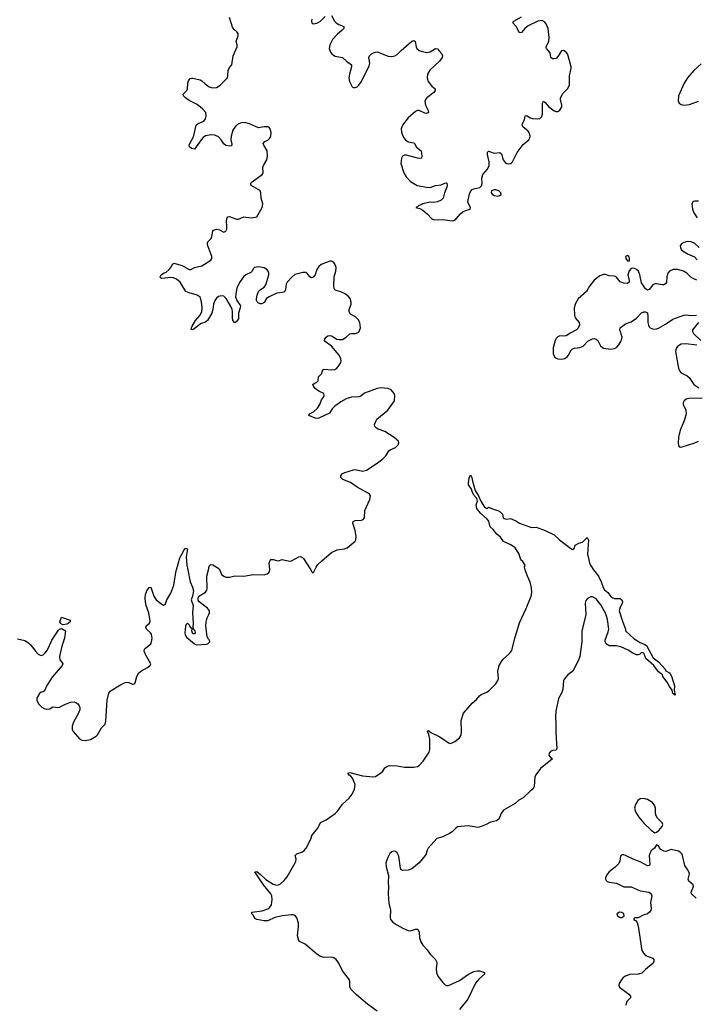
# Model space of a CAD drawing. Header units: inches. Extents: x 1649826 to 1814874, y 507393 to 641959.
# Tile 11 of 131: x 1690593 to 1697994, y 545241 to 556026. Entities that reach past the tile are written whole.
import ezdxf

# ---------------------------------------------------------------- set-up
doc = ezdxf.new("R2010")
doc.units = ezdxf.units.IN
doc.header["$MEASUREMENT"] = 0
doc.layers.add('B6594', color=7, linetype='Continuous')
doc.layers.add('B6595', color=7, linetype='Continuous')

msp = doc.modelspace()

# ---------------------------------------------------------------- linework, layer by layer
at = {"layer": 'B6594', "color": 6}
for points, elevation in [([(1690570, 549243), (1690650, 549227), (1690690, 549201), (1690710, 549181), (1690750, 549135), (1690767, 549107), (1690797, 549077), (1690810, 549067), (1690830, 549062), (1690850, 549070), (1690870, 549087), (1690890, 549112), (1690910, 549145), (1690945, 549230), (1691020, 549340), (1691030, 549350), (1691050, 549357), (1691095, 549330), (1691085, 549250), (1691056, 549164), (1691030, 549050), (1691035, 549015), (1691056, 548990), (1691066, 548970), (1691060, 548950), (1690950, 548823), (1690890, 548733), (1690865, 548675), (1690850, 548663), (1690830, 548659), (1690810, 548646), (1690788, 548610), (1690780, 548590), (1690780, 548570), (1690802, 548530), (1690835, 548495), (1690860, 548480), (1690890, 548473), (1690923, 548477), (1690950, 548496), (1690962, 548498), (1691010, 548491), (1691030, 548495), (1691097, 548530), (1691150, 548550), (1691190, 548553), (1691210, 548546), (1691230, 548532), (1691246, 548510), (1691252, 548490), (1691252, 548470), (1691236, 548430), (1691182, 548330), (1691169, 548289), (1691169, 548250), (1691179, 548230), (1691248, 548148), (1691274, 548134), (1691310, 548129), (1691370, 548141), (1691430, 548176), (1691446, 548194), (1691490, 548268), (1691531, 548310), (1691538, 548342), (1691550, 548571), (1691569, 548650), (1691583, 548670), (1691690, 548736), (1691750, 548764), (1691770, 548768), (1691790, 548765), (1691830, 548747), (1691850, 548751), (1691857, 548763), (1691875, 548830), (1691898, 548870), (1691926, 548894), (1691995, 548930), (1692022, 548950), (1692029, 548970), (1691970, 549072), (1691958, 549110), (1691962, 549130), (1691970, 549140), (1692030, 549190), (1692039, 549210), (1692045, 549250), (1692036, 549296), (1692028, 549310), (1691984, 549350), (1691974, 549370), (1691981, 549390), (1692010, 549410), (1692021, 549430), (1692021, 549439), (1692008, 549530), (1691978, 549610), (1691970, 549649), (1691967, 549690), (1691971, 549730), (1691988, 549770), (1692010, 549806), (1692030, 549811), (1692064, 549710), (1692089, 549670), (1692150, 549622), (1692170, 549614), (1692190, 549627), (1692206, 549670), (1692250, 549744), (1692283, 549830), (1692308, 549992), (1692310, 550000)], 400), ([(1692434, 550000), (1692462, 549870), (1692486, 549810), (1692496, 549770), (1692487, 549713), (1692471, 549670), (1692494, 549610), (1692486, 549534), (1692493, 549410), (1692490, 549370), (1692493, 549353), (1692512, 549330), (1692515, 549310), (1692510, 549300), (1692490, 549299), (1692485, 549305), (1692478, 549330), (1692484, 549350), (1692480, 549360), (1692470, 549362), (1692452, 549392), (1692430, 549415), (1692418, 549402), (1692410, 549384), (1692401, 549310), (1692407, 549287), (1692421, 549262), (1692510, 549188), (1692530, 549178), (1692636, 549184), (1692655, 549190), (1692677, 549210), (1692673, 549230), (1692661, 549241), (1692647, 549267), (1692632, 549390), (1692639, 549450), (1692646, 549474), (1692667, 549510), (1692673, 549530), (1692671, 549550), (1692650, 549581), (1692558, 549650), (1692549, 549669), (1692549, 549690), (1692555, 549710), (1692630, 549755), (1692644, 549776), (1692647, 549793), (1692643, 549930), (1692661, 550000)], 400), ([(1692783, 550000), (1692790, 549990), (1692805, 549950), (1692828, 549930), (1692850, 549921), (1692890, 549919), (1692950, 549935), (1693050, 549930), (1693150, 549950), (1693270, 549945), (1693305, 549955), (1693327, 549973), (1693332, 550000)], 400), ([(1694510, 545165), (1694403, 545243), (1694283, 545343), (1694224, 545404), (1694211, 545430), (1694210, 545490), (1694205, 545510), (1694128, 545608), (1694088, 545690), (1694059, 545730), (1694034, 545750), (1694010, 545756), (1693930, 545754), (1693890, 545764), (1693849, 545789), (1693719, 545899), (1693660, 545930), (1693650, 545941), (1693638, 545990), (1693648, 546092), (1693647, 546130), (1693630, 546186), (1693610, 546212), (1693590, 546221), (1693570, 546221), (1693472, 546208), (1693390, 546190), (1693310, 546156), (1693270, 546156), (1693191, 546171), (1693170, 546179), (1693153, 546213), (1693138, 546230), (1693138, 546250), (1693250, 546266), (1693313, 546287), (1693335, 546305), (1693351, 546329), (1693361, 546390), (1693354, 546430), (1693343, 546450), (1693263, 546550), (1693170, 546690), (1693190, 546694), (1693230, 546663), (1693288, 546608), (1693370, 546556), (1693410, 546545), (1693430, 546550), (1693450, 546562), (1693490, 546597), (1693523, 546637), (1693610, 546790), (1693620, 546810), (1693623, 546830), (1693610, 546870), (1693630, 546890), (1693690, 546909), (1693710, 546925), (1693730, 546950), (1693782, 547050), (1693793, 547090), (1693860, 547170), (1693887, 547233), (1693950, 547260), (1694050, 547330), (1694080, 547360), (1694130, 547432), (1694202, 547498), (1694237, 547543), (1694262, 547598), (1694267, 547650), (1694239, 547719), (1694220, 547740), (1694203, 547750), (1694189, 547771), (1694210, 547778), (1694350, 547743), (1694470, 547732), (1694490, 547736), (1694550, 547776), (1694570, 547795), (1694594, 547830), (1694615, 547845), (1694644, 547856), (1694730, 547853), (1694810, 547838), (1694910, 547837), (1694950, 547845), (1694970, 547857), (1695015, 547905), (1695078, 548002), (1695088, 548030), (1695086, 548146), (1695075, 548195), (1695062, 548230), (1695064, 548236), (1695070, 548238), (1695099, 548219), (1695196, 548170), (1695290, 548103), (1695310, 548099), (1695330, 548103), (1695360, 548120), (1695410, 548161), (1695430, 548190), (1695434, 548230), (1695429, 548350), (1695456, 548430), (1695550, 548539), (1695599, 548581), (1695630, 548618), (1695650, 548633), (1695710, 548659), (1695740, 548680), (1695808, 548752), (1695832, 548788), (1695839, 548810), (1695833, 548890), (1695847, 548950), (1695870, 548995), (1695890, 549021), (1695958, 549082), (1695983, 549117), (1696016, 549250), (1696041, 549319), (1696070, 549420), (1696143, 549577), (1696197, 549710), (1696202, 549750), (1696201, 549801), (1696185, 549865), (1696155, 549930), (1696135, 549990), (1696132, 550000)], 300), ([(1693782, 550000), (1693790, 549982), (1693810, 549962), (1693827, 550000)], 400), ([(1696879, 550000), (1696879, 549999), (1696935, 549930), (1696963, 549870), (1696985, 549805), (1697000, 549780), (1697035, 549750), (1697070, 549709), (1697090, 549694), (1697110, 549685), (1697170, 549685), (1697191, 549670), (1697196, 549650), (1697194, 549630), (1697170, 549590), (1697161, 549550), (1697196, 549436), (1697231, 549350), (1697231, 549330), (1697324, 549244), (1697390, 549202), (1697441, 549181), (1697458, 549170), (1697534, 549034), (1697591, 548991), (1697664, 548910), (1697672, 548892), (1697710, 548872), (1697720, 548860), (1697734, 548834), (1697767, 548730), (1697763, 548683), (1697773, 548630), (1697770, 548625), (1697764, 548630), (1697762, 548642), (1697750, 548644), (1697740, 548680), (1697710, 548721), (1697686, 548770), (1697637, 548830), (1697635, 548850), (1697590, 548884), (1697541, 548950), (1697453, 549030), (1697430, 549088), (1697406, 549094), (1697385, 549075), (1697370, 549069), (1697350, 549069), (1697310, 549086), (1697260, 549120), (1697177, 549157), (1697127, 549167), (1697050, 549169), (1697018, 549190), (1697006, 549210), (1697006, 549230), (1697040, 549320), (1697046, 549350), (1697034, 549454), (1697016, 549516), (1696958, 549618), (1696910, 549683), (1696870, 549705), (1696850, 549704), (1696815, 549685), (1696796, 549664), (1696787, 549633), (1696794, 549510), (1696753, 549327), (1696750, 549210), (1696729, 549049), (1696716, 549010), (1696652, 548890), (1696598, 548850), (1696557, 548803), (1696552, 548788), (1696543, 548690), (1696529, 548650), (1696496, 548590), (1696487, 548553), (1696467, 548453), (1696464, 548390), (1696468, 548312), (1696465, 548215), (1696479, 548041), (1696470, 548026), (1696430, 548020), (1696409, 548011), (1696400, 548000), (1696392, 547990), (1696390, 547970), (1696410, 547941), (1696431, 547930), (1696298, 547822), (1696246, 547754), (1696237, 547730), (1696228, 547630), (1696221, 547610), (1696205, 547590), (1696184, 547576), (1696110, 547504), (1696063, 547477), (1696020, 547440), (1695894, 547366), (1695867, 547330), (1695841, 547270), (1695816, 547250), (1695750, 547236), (1695704, 547210), (1695630, 547180), (1695610, 547178), (1695510, 547196), (1695390, 547183), (1695370, 547171), (1695330, 547130), (1695302, 547110), (1695230, 547074), (1695164, 547056), (1695069, 546950), (1695056, 546930), (1695045, 546890), (1695034, 546870), (1694970, 546790), (1694890, 546726), (1694850, 546710), (1694790, 546706), (1694773, 546713), (1694765, 546730), (1694745, 546865), (1694730, 546898), (1694710, 546915), (1694690, 546917), (1694670, 546910), (1694648, 546892), (1694626, 546850), (1694606, 546790), (1694607, 546747), (1694632, 546652), (1694630, 546570), (1694635, 546530), (1694630, 546450), (1694638, 546350), (1694654, 546270), (1694650, 546190), (1694656, 546170), (1694680, 546140), (1694724, 546110), (1694790, 546075), (1694850, 546050), (1694870, 546047), (1694930, 546065), (1694950, 546064), (1694958, 546058), (1694970, 546031), (1694972, 545970), (1694986, 545926), (1695010, 545890), (1695057, 545837), (1695090, 545789), (1695148, 545730), (1695160, 545710), (1695164, 545690), (1695155, 545630), (1695158, 545590), (1695175, 545550), (1695230, 545480), (1695255, 545455), (1695270, 545448), (1695290, 545448), (1695410, 545500), (1695510, 545569), (1695570, 545599), (1695609, 545609), (1695629, 545609), (1695684, 545590), (1695684, 545570), (1695623, 545517), (1695588, 545472), (1695502, 545298), (1695410, 545183)], 300), ([(1698005, 546405), (1697952, 546450), (1697949, 546470), (1697974, 546530), (1697971, 546550), (1697922, 546590), (1697916, 546610), (1697929, 546670), (1697925, 546690), (1697910, 546718), (1697880, 546760), (1697855, 546870), (1697845, 546890), (1697830, 546907), (1697810, 546917), (1697730, 546936), (1697670, 546915), (1697650, 546918), (1697618, 546938), (1697599, 546959), (1697590, 546978), (1697570, 546988), (1697546, 546950), (1697510, 546921), (1697499, 546901), (1697490, 546870), (1697496, 546770), (1697490, 546761), (1697470, 546756), (1697390, 546802), (1697312, 546830), (1697230, 546872), (1697210, 546879), (1697190, 546878), (1697175, 546865), (1697168, 546810), (1697156, 546784), (1697117, 546743), (1697050, 546693), (1697031, 546670), (1697009, 546630), (1697010, 546610), (1697019, 546598), (1697030, 546587), (1697050, 546577), (1697130, 546569), (1697210, 546528), (1697290, 546529), (1697390, 546483), (1697489, 546469), (1697510, 546450), (1697517, 546430), (1697505, 546355), (1697511, 546289), (1697507, 546270), (1697494, 546250), (1697470, 546233), (1697424, 546216), (1697370, 546189), (1697332, 546188), (1697322, 546178), (1697322, 546170), (1697339, 546159), (1697356, 546136), (1697370, 546098), (1697410, 545830), (1697430, 545796), (1697450, 545777), (1697530, 545746), (1697540, 545730), (1697541, 545710), (1697534, 545690), (1697450, 545623), (1697410, 545582), (1697370, 545572), (1697273, 545567), (1697230, 545550), (1697202, 545530), (1697185, 545510), (1697161, 545470), (1697156, 545450), (1697163, 545430), (1697266, 545350), (1697283, 545330), (1697284, 545310), (1697246, 545270), (1697237, 545250), (1697234, 545230)], 400)]:
    msp.add_lwpolyline(points, dxfattribs=dict(at, elevation=elevation))
at = {"layer": 'B6594', "color": 6, "elevation": 400}
for points in [[(1691070, 549397), (1691050, 549403), (1691043, 549410), (1691033, 549430), (1691050, 549483), (1691145, 549450), (1691147, 549430), (1691124, 549410), (1691110, 549406)], [(1697430, 547496), (1697390, 547490), (1697366, 547474), (1697341, 547430), (1697330, 547390), (1697341, 547350), (1697376, 547290), (1697430, 547225), (1697510, 547147), (1697550, 547118), (1697570, 547125), (1697595, 547145), (1697630, 547188), (1697638, 547210), (1697633, 547230), (1697580, 547280), (1697565, 547305), (1697560, 547330), (1697558, 547390), (1697550, 547416), (1697524, 547450), (1697470, 547483)], [(1697165, 546250), (1697136, 546230), (1697143, 546210), (1697170, 546191), (1697190, 546191), (1697210, 546205), (1697215, 546210), (1697213, 546230), (1697190, 546246)]]:
    msp.add_lwpolyline(points, close=True, dxfattribs=at)
at = {"layer": 'B6595', "color": 6}
for points, elevation in [([(1693827, 550000), (1693841, 550030), (1693861, 550059), (1693902, 550098), (1694010, 550190), (1694070, 550219), (1694150, 550230), (1694179, 550241), (1694268, 550312), (1694277, 550330), (1694281, 550370), (1694269, 550430), (1694243, 550510), (1694246, 550530), (1694270, 550540), (1694337, 550543), (1694355, 550550), (1694372, 550568), (1694376, 550650), (1694430, 550770), (1694436, 550810), (1694425, 550830), (1694404, 550844), (1694290, 550904), (1694216, 550956), (1694135, 550990), (1694112, 551010), (1694110, 551030), (1694125, 551050), (1694154, 551066), (1694250, 551096), (1694270, 551097), (1694350, 551079), (1694393, 551090), (1694500, 551160), (1694570, 551215), (1694603, 551250), (1694638, 551302), (1694650, 551314), (1694710, 551340), (1694739, 551370), (1694746, 551390), (1694742, 551410), (1694695, 551450), (1694595, 551515), (1694521, 551541), (1694503, 551550), (1694483, 551570), (1694481, 551590), (1694507, 551650), (1694625, 551750), (1694699, 551850), (1694702, 551910), (1694697, 551930), (1694664, 551970), (1694630, 551985), (1694550, 551993), (1694510, 551987), (1694370, 551935), (1694330, 551903), (1694310, 551894), (1694230, 551890), (1694170, 551871), (1694110, 551841), (1694041, 551790), (1694016, 551764), (1693986, 551714), (1693870, 551660), (1693850, 551656), (1693830, 551661), (1693762, 551690), (1693768, 551710), (1693811, 551729), (1693857, 551770), (1693883, 551810), (1693900, 551860), (1693921, 551890), (1693929, 551910), (1693926, 551930), (1693870, 551957), (1693830, 551987), (1693811, 552010), (1693805, 552030), (1693818, 552042), (1693850, 552055), (1693864, 552070), (1693868, 552112), (1693903, 552150), (1693906, 552170), (1693916, 552190), (1693930, 552196), (1694011, 552189), (1694046, 552194), (1694069, 552210), (1694087, 552230), (1694112, 552270), (1694114, 552290), (1694111, 552310), (1694093, 552350), (1694010, 552448), (1693939, 552499), (1693932, 552510), (1693936, 552530), (1693951, 552550), (1693970, 552562), (1693990, 552567), (1694010, 552562), (1694068, 552528), (1694090, 552521), (1694130, 552523), (1694170, 552547), (1694210, 552583), (1694230, 552587), (1694273, 552587), (1694302, 552598), (1694314, 552610), (1694326, 552650), (1694318, 552710), (1694302, 552742), (1694272, 552770), (1694219, 552799), (1694204, 552824), (1694203, 552850), (1694223, 552910), (1694225, 552930), (1694212, 552972), (1694190, 552997), (1694150, 553028), (1694110, 553046), (1694059, 553059), (1694047, 553067), (1694040, 553080), (1694034, 553110), (1694038, 553210), (1694055, 553270), (1694060, 553310), (1694046, 553350), (1694030, 553368), (1694010, 553379), (1693990, 553380), (1693895, 553345), (1693870, 553322), (1693850, 553290), (1693829, 553230), (1693810, 553205), (1693790, 553198), (1693770, 553210), (1693750, 553240), (1693730, 553256), (1693696, 553256), (1693607, 553233), (1693573, 553207), (1693525, 553150), (1693513, 553127), (1693504, 553070), (1693495, 553045), (1693470, 553036), (1693410, 553030), (1693327, 552990), (1693297, 552970), (1693270, 552927), (1693246, 552914), (1693230, 552913), (1693210, 552920), (1693195, 552935), (1693188, 552950), (1693188, 552968), (1693194, 553010), (1693210, 553050), (1693230, 553070), (1693270, 553096), (1693290, 553122), (1693322, 553230), (1693322, 553250), (1693315, 553270), (1693299, 553290), (1693270, 553306), (1693210, 553317), (1693167, 553313), (1693150, 553296), (1693139, 553270), (1693125, 553255), (1693070, 553230), (1693046, 553210), (1693010, 553159), (1692973, 553087), (1692960, 553020), (1692959, 552990), (1692972, 552950), (1693012, 552890), (1693010, 552870), (1692989, 552810), (1692989, 552750), (1692970, 552719), (1692950, 552707), (1692930, 552732), (1692925, 552765), (1692926, 552830), (1692921, 552850), (1692903, 552890), (1692856, 552970), (1692830, 552997), (1692810, 553002), (1692790, 552999), (1692770, 552992), (1692750, 552975), (1692730, 552949), (1692716, 552910), (1692709, 552850), (1692697, 552810), (1692650, 552729), (1692630, 552712), (1692582, 552698), (1692490, 552630), (1692473, 552633), (1692474, 552650), (1692484, 552670), (1692519, 552730), (1692569, 552790), (1692587, 552830), (1692591, 552869), (1692589, 552911), (1692583, 552950), (1692570, 552985), (1692536, 553010), (1692450, 553033), (1692415, 553050), (1692350, 553151), (1692310, 553184), (1692277, 553197), (1692250, 553200), (1692149, 553189), (1692137, 553197), (1692133, 553210), (1692145, 553230), (1692170, 553250), (1692198, 553262), (1692232, 553288), (1692249, 553310), (1692270, 553352), (1692283, 553357), (1692373, 553333), (1692450, 553289), (1692470, 553290), (1692510, 553313), (1692590, 553329), (1692687, 553390), (1692698, 553410), (1692700, 553430), (1692655, 553550), (1692649, 553571), (1692652, 553588), (1692692, 553630), (1692699, 553650), (1692708, 553710), (1692718, 553722), (1692750, 553732), (1692784, 553724), (1692830, 553700), (1692852, 553708), (1692862, 553730), (1692864, 553750), (1692859, 553830), (1692865, 553855), (1692874, 553866), (1692891, 553869), (1692970, 553841), (1692990, 553842), (1693050, 553865), (1693130, 553857), (1693178, 553862), (1693192, 553868), (1693250, 553968), (1693258, 554010), (1693238, 554070), (1693235, 554130), (1693226, 554150), (1693207, 554167), (1693130, 554208), (1693122, 554230), (1693141, 554250), (1693248, 554330), (1693259, 554350), (1693258, 554410), (1693263, 554430), (1693302, 554490), (1693308, 554532), (1693304, 554590), (1693268, 554650), (1693262, 554670), (1693278, 554690), (1693310, 554706), (1693330, 554723), (1693344, 554750), (1693349, 554790), (1693339, 554830), (1693330, 554841), (1693311, 554851), (1693270, 554853), (1693210, 554842), (1693110, 554885), (1693070, 554896), (1693030, 554898), (1692994, 554886), (1692970, 554870), (1692950, 554850), (1692930, 554816), (1692909, 554750), (1692908, 554708), (1692917, 554663), (1692916, 554650), (1692910, 554645), (1692890, 554640), (1692850, 554648), (1692830, 554666), (1692801, 554710), (1692770, 554744), (1692730, 554762), (1692690, 554764), (1692630, 554752), (1692605, 554735), (1692581, 554710), (1692510, 554608), (1692475, 554615), (1692454, 554634), (1692450, 554650), (1692456, 554670), (1692497, 554743), (1692528, 554872), (1692548, 554890), (1692610, 554916), (1692630, 554939), (1692637, 554970), (1692632, 555010), (1692597, 555050), (1692537, 555097), (1692450, 555140), (1692408, 555170), (1692389, 555190), (1692385, 555210), (1692426, 555250), (1692433, 555267), (1692436, 555330), (1692443, 555357), (1692460, 555380), (1692474, 555386), (1692490, 555386), (1692570, 555366), (1692590, 555357), (1692624, 555324), (1692668, 555290), (1692710, 555278), (1692750, 555283), (1692791, 555309), (1692870, 555390), (1692875, 555410), (1692876, 555470), (1692890, 555501), (1692917, 555530), (1692932, 555630), (1692974, 555730), (1692974, 555750), (1692964, 555790), (1692988, 555850), (1692988, 555870), (1692976, 555890), (1692941, 555921), (1692923, 555943), (1692891, 556051)], 400), ([(1693792, 556030), (1693789, 556009), (1693795, 555990), (1693810, 555980), (1693850, 555986), (1693890, 556010), (1693939, 556061)], 400), ([(1694010, 556070), (1694041, 556010), (1694061, 555990), (1694090, 555973), (1694145, 555950), (1694144, 555930), (1694127, 555910), (1694070, 555864), (1694019, 555810), (1693990, 555750), (1693985, 555710), (1693999, 555670), (1694014, 555650), (1694030, 555637), (1694050, 555627), (1694131, 555611), (1694172, 555572), (1694230, 555530), (1694230, 555510), (1694206, 555430), (1694199, 555390), (1694207, 555347), (1694236, 555290), (1694250, 555283), (1694270, 555284), (1694290, 555292), (1694310, 555310), (1694337, 555350), (1694373, 555427), (1694423, 555517), (1694428, 555550), (1694419, 555610), (1694425, 555630), (1694447, 555650), (1694470, 555662), (1694490, 555670), (1694510, 555672), (1694630, 555625), (1694670, 555623), (1694704, 555630), (1694730, 555645), (1694771, 555690), (1694890, 555789), (1694910, 555797), (1694926, 555786), (1694935, 555730), (1694945, 555710), (1694970, 555689), (1694990, 555681), (1695050, 555667), (1695070, 555669), (1695090, 555675), (1695150, 555710), (1695170, 555706), (1695190, 555686), (1695216, 555650), (1695224, 555630), (1695222, 555610), (1695194, 555570), (1695087, 555473), (1695059, 555430), (1695056, 555390), (1695069, 555350), (1695110, 555298), (1695143, 555270), (1695146, 555250), (1695130, 555229), (1695054, 555170), (1695039, 555150), (1695032, 555130), (1695038, 555090), (1695069, 555030), (1695073, 555010), (1695050, 555000), (1695030, 555003), (1694970, 555030), (1694950, 555030), (1694930, 555020), (1694850, 554951), (1694788, 554870), (1694774, 554830), (1694775, 554795), (1694783, 554770), (1694803, 554730), (1694818, 554710), (1694850, 554688), (1694910, 554676), (1694920, 554670), (1694942, 554630), (1694991, 554591), (1694998, 554530), (1694995, 554510), (1694974, 554506), (1694951, 554509), (1694830, 554543), (1694810, 554543), (1694788, 554532), (1694777, 554510), (1694770, 554450), (1694801, 554350), (1694826, 554306), (1694873, 554253), (1694946, 554210), (1695050, 554191), (1695090, 554189), (1695150, 554208), (1695210, 554216), (1695250, 554236), (1695270, 554237), (1695274, 554234), (1695277, 554210), (1695274, 554190), (1695246, 554130), (1695231, 554069), (1695212, 554050), (1695170, 554029), (1695130, 554025), (1695090, 554028), (1695011, 554009), (1694990, 553997), (1694965, 553990), (1694950, 553975), (1694934, 553970), (1694944, 553964), (1694977, 553957), (1695010, 553939), (1695058, 553898), (1695110, 553844), (1695133, 553833), (1695230, 553836), (1695330, 553821), (1695350, 553827), (1695370, 553842), (1695421, 553899), (1695450, 553923), (1695490, 553941), (1695529, 553950), (1695533, 553970), (1695509, 554009), (1695504, 554030), (1695520, 554120), (1695530, 554145), (1695550, 554166), (1695570, 554174), (1695634, 554186), (1695653, 554207), (1695658, 554230), (1695657, 554290), (1695667, 554330), (1695718, 554390), (1695736, 554430), (1695737, 554470), (1695718, 554550), (1695718, 554570), (1695722, 554578), (1695730, 554584), (1695750, 554579), (1695790, 554562), (1695852, 554570), (1695870, 554557), (1695889, 554489), (1695910, 554461), (1695930, 554451), (1695950, 554448), (1695970, 554451), (1695982, 554458), (1695993, 554470), (1696042, 554570), (1696110, 554657), (1696171, 554710), (1696183, 554730), (1696186, 554750), (1696174, 554790), (1696160, 554810), (1696108, 554850), (1696097, 554870), (1696100, 554890), (1696124, 554930), (1696130, 554971), (1696150, 554975), (1696185, 554950), (1696210, 554943), (1696270, 554940), (1696290, 554943), (1696300, 554950), (1696313, 554967), (1696319, 554990), (1696319, 555110), (1696330, 555132), (1696350, 555117), (1696390, 555070), (1696450, 555029), (1696470, 555021), (1696490, 555021), (1696510, 555033), (1696533, 555070), (1696533, 555090), (1696517, 555150), (1696519, 555170), (1696544, 555216), (1696596, 555270), (1696618, 555310), (1696615, 555410), (1696633, 555490), (1696634, 555510), (1696602, 555630), (1696593, 555650), (1696578, 555670), (1696550, 555689), (1696530, 555684), (1696490, 555621), (1696470, 555602), (1696450, 555597), (1696430, 555598), (1696411, 555610), (1696403, 555663), (1696364, 555710), (1696362, 555722), (1696361, 555730), (1696389, 555790), (1696395, 555830), (1696384, 555930), (1696361, 555981), (1696342, 556002), (1696316, 556016), (1696270, 556008), (1696162, 555958), (1696126, 555930), (1696090, 555885), (1696070, 555883), (1696031, 555951), (1695997, 555990), (1696005, 556010), (1696090, 556056)], 400), ([(1698058, 555542), (1697977, 555470), (1697909, 555390), (1697874, 555330), (1697810, 555190), (1697808, 555130), (1697819, 555110), (1697838, 555098), (1697870, 555090), (1697930, 555096), (1698030, 555135)], 400), ([(1698030, 554039), (1697990, 554039), (1697970, 554033), (1697957, 554010), (1697964, 553950), (1697977, 553910), (1698015, 553855)], 400), ([(1698035, 553530), (1697990, 553573), (1697950, 553594), (1697910, 553595), (1697870, 553585), (1697842, 553570), (1697830, 553550), (1697832, 553530), (1697841, 553510), (1697862, 553490), (1697910, 553461), (1697987, 553427), (1698016, 553396)], 400), ([(1698010, 553173), (1697970, 553190), (1697945, 553205), (1697902, 553250), (1697865, 553270), (1697801, 553290), (1697751, 553289), (1697710, 553272), (1697693, 553250), (1697681, 553210), (1697680, 553150), (1697668, 553132), (1697650, 553122), (1697630, 553121), (1697570, 553134), (1697550, 553134), (1697530, 553121), (1697490, 553070), (1697470, 553064), (1697450, 553076), (1697404, 553144), (1697386, 553230), (1697372, 553270), (1697350, 553290), (1697330, 553299), (1697310, 553304), (1697290, 553301), (1697270, 553276), (1697257, 553230), (1697270, 553170), (1697269, 553151), (1697250, 553136), (1697210, 553141), (1697170, 553156), (1697130, 553204), (1697110, 553218), (1697050, 553221), (1697010, 553233), (1696990, 553234), (1696950, 553219), (1696888, 553172), (1696834, 553106), (1696802, 553050), (1696713, 552967), (1696696, 552944), (1696683, 552918), (1696668, 552868), (1696670, 552790), (1696680, 552760), (1696721, 552710), (1696724, 552684), (1696713, 552647), (1696693, 552627), (1696630, 552595), (1696578, 552562), (1696550, 552559), (1696510, 552563), (1696487, 552553), (1696470, 552534), (1696458, 552510), (1696436, 552430), (1696436, 552370), (1696453, 552333), (1696470, 552320), (1696490, 552312), (1696528, 552308), (1696565, 552315), (1696590, 552333), (1696606, 552350), (1696636, 552404), (1696650, 552420), (1696670, 552428), (1696730, 552436), (1696765, 552450), (1696817, 552503), (1696870, 552529), (1696890, 552532), (1696910, 552526), (1696925, 552510), (1696955, 552455), (1696990, 552427), (1697070, 552417), (1697110, 552425), (1697130, 552435), (1697157, 552463), (1697179, 552501), (1697191, 552530), (1697193, 552550), (1697168, 552630), (1697170, 552650), (1697230, 552693), (1697290, 552715), (1697350, 552758), (1697406, 552814), (1697430, 552825), (1697450, 552827), (1697470, 552816), (1697476, 552776), (1697475, 552710), (1697481, 552681), (1697490, 552660), (1697501, 552650), (1697536, 552636), (1697570, 552638), (1697590, 552647), (1697668, 552690), (1697750, 552746), (1697870, 552791), (1697893, 552793), (1697947, 552787), (1698009, 552789)], 400), ([(1698031, 552710), (1697963, 552630), (1697963, 552610), (1697973, 552590), (1698056, 552510)], 400), ([(1698010, 552459), (1697890, 552477), (1697838, 552470), (1697803, 552450), (1697788, 552432), (1697780, 552410), (1697778, 552390), (1697810, 552210), (1697821, 552181), (1697839, 552159), (1697905, 552125), (1697926, 552106), (1697979, 552030), (1698033, 551993)], 400), ([(1698070, 551881), (1697923, 551877), (1697895, 551870), (1697872, 551850), (1697863, 551830), (1697863, 551810), (1697891, 551750), (1697894, 551710), (1697874, 551630), (1697827, 551530), (1697811, 551452), (1697807, 551387), (1697810, 551365), (1697815, 551355), (1697830, 551345), (1697850, 551346), (1697990, 551389), (1698030, 551410)], 400), ([(1696132, 550000), (1696124, 550030), (1696129, 550050), (1696104, 550090), (1696082, 550110), (1696066, 550170), (1696037, 550217), (1696020, 550240), (1695975, 550275), (1695895, 550310), (1695859, 550359), (1695819, 550390), (1695781, 550441), (1695749, 550470), (1695731, 550531), (1695713, 550553), (1695641, 550621), (1695603, 550670), (1695594, 550710), (1695607, 550750), (1695600, 550780), (1695570, 550817), (1695550, 550856), (1695542, 550882), (1695511, 550930), (1695509, 550951), (1695516, 551004), (1695530, 551041), (1695547, 551010), (1695554, 550970), (1695582, 550870), (1695620, 550810), (1695644, 550750), (1695690, 550681), (1695710, 550672), (1695730, 550685), (1695790, 550661), (1695831, 550651), (1695855, 550635), (1695882, 550610), (1695891, 550571), (1695902, 550562), (1695930, 550556), (1695970, 550561), (1696030, 550536), (1696070, 550511), (1696188, 550468), (1696210, 550463), (1696250, 550466), (1696351, 550430), (1696450, 550383), (1696508, 550328), (1696630, 550234), (1696650, 550224), (1696667, 550233), (1696678, 550270), (1696717, 550290), (1696757, 550303), (1696810, 550353), (1696824, 550324), (1696812, 550170), (1696835, 550075), (1696846, 550050), (1696879, 550000)], 300), ([(1692310, 550000), (1692348, 550132), (1692390, 550213), (1692410, 550237), (1692430, 550230), (1692417, 550143), (1692423, 550050), (1692434, 550000)], 400), ([(1692661, 550000), (1692670, 550038), (1692684, 550056), (1692690, 550059), (1692710, 550056), (1692774, 550014), (1692783, 550000)], 400), ([(1693332, 550000), (1693333, 550007), (1693327, 550073), (1693336, 550104), (1693346, 550114), (1693370, 550114), (1693410, 550101), (1693430, 550099), (1693470, 550114), (1693550, 550094), (1693570, 550098), (1693650, 550142), (1693670, 550146), (1693690, 550136), (1693702, 550122), (1693777, 550010), (1693782, 550000)], 400)]:
    msp.add_lwpolyline(points, dxfattribs=dict(at, elevation=elevation))
at = {"layer": 'B6595', "color": 6, "elevation": 400}
for points in [[(1695810, 554162), (1695790, 554162), (1695761, 554150), (1695757, 554130), (1695774, 554110), (1695790, 554100), (1695830, 554093), (1695850, 554099), (1695869, 554111), (1695865, 554130), (1695841, 554150)], [(1697250, 553443), (1697231, 553430), (1697235, 553410), (1697250, 553386), (1697270, 553379), (1697275, 553390), (1697274, 553410), (1697265, 553430)]]:
    msp.add_lwpolyline(points, close=True, dxfattribs=at)

doc.saveas('drawing.dxf')
